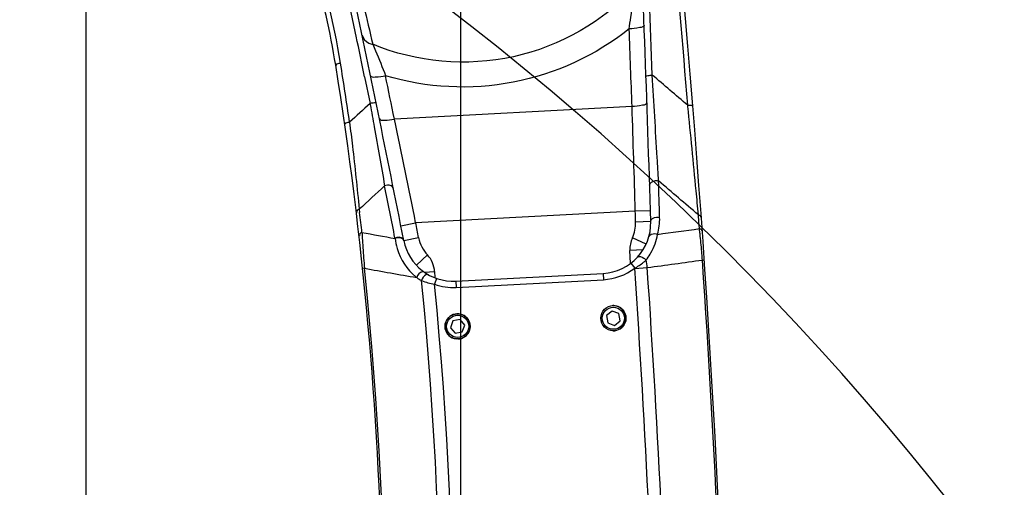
# Model space of a CAD drawing. Header units: millimetres. Extents: x 0 to 9512, y 0 to 6728.
# Tile 101 of 119: x 4847 to 5238, y 5037 to 5223. Entities that reach past the tile are written whole.
import ezdxf

# ---------------------------------------------------------------- set-up
doc = ezdxf.new("R2010")
doc.units = ezdxf.units.MM
doc.header["$LTSCALE"] = 523.16
doc.layers.get('0').update_dxf_attribs({"linetype": 'CONTINUOUS'})
for name, color, linetype in [('304103000094DXF_CONTINUOUS_LINE', 7, 'CONTINUOUS'), ('501023000046DXF_CONTINUOUS_LINE', 7, 'CONTINUOUS'), ('604006000006DXF_CONTINUOUS_LINE', 7, 'CONTINUOUS'), ('运动范围_DXF_DIMENSION', 7, 'CONTINUOUS')]:
    doc.layers.add(name, color=color, linetype=linetype)
doc.styles.get("Standard").update_dxf_attribs({"font": 'txt', "width": 0.7})
doc.dimstyles.new('DIMSTYLE_1', dxfattribs={"dimtxt": 80, "dimasz": 48, "dimexe": 1, "dimexo": 0, "dimgap": 2.5, "dimtad": 1, "dimdsep": 46, "dimtxsty": 'Standard', "dimblk": '_FILLED', "dimblk1": '_FILLED', "dimblk2": '_FILLED', "dimcen": 0.09, "dimclrt": 5, "dimazin": 2, "dimtp": 0.5, "dimtm": 0.5, "dimtfac": 1, "dimtofl": 0, "dimtmove": 0, "dimatfit": 3, "dimldrblk": '_FILLED', "dimfxl": 0, "dimtolj": 1, "dimarcsym": 0})
doc.dimstyles.new('DIMSTYLE_17', dxfattribs={"dimtxt": 80, "dimasz": 48, "dimexe": 1, "dimexo": 0, "dimgap": 2.5, "dimtad": 0, "dimtih": 1, "dimtoh": 1, "dimdec": 1, "dimdsep": 46, "dimtxsty": 'Standard', "dimblk": '_FILLED', "dimblk1": '_FILLED', "dimblk2": '_FILLED', "dimcen": 0.09, "dimclrt": 5, "dimazin": 2, "dimtp": 2, "dimtm": 2, "dimtfac": 1, "dimtdec": 1, "dimtofl": 0, "dimtmove": 0, "dimatfit": 3, "dimldrblk": '_FILLED', "dimfxl": 0, "dimtolj": 1, "dimarcsym": 0})
doc.dimstyles.new('DIMSTYLE_2', dxfattribs={"dimtxt": 80, "dimasz": 48, "dimexe": 1, "dimexo": 0, "dimgap": 2.5, "dimtad": 1, "dimdsep": 46, "dimtxsty": 'Standard', "dimblk": '_FILLED', "dimblk1": '_FILLED', "dimblk2": '_FILLED', "dimcen": 0.09, "dimclrt": 5, "dimazin": 2, "dimtp": 1.2, "dimtm": 1.2, "dimtfac": 1, "dimtofl": 0, "dimtmove": 0, "dimatfit": 3, "dimldrblk": '_FILLED', "dimfxl": 0, "dimtolj": 1, "dimarcsym": 0})
doc.dimstyles.new('DIMSTYLE_4', dxfattribs={"dimtxt": 80, "dimasz": 48, "dimexe": 1, "dimexo": 0, "dimgap": 2.5, "dimtad": 1, "dimdsep": 46, "dimtxsty": 'Standard', "dimblk": '_FILLED', "dimblk1": '_FILLED', "dimblk2": '_FILLED', "dimcen": 0.09, "dimclrt": 5, "dimazin": 2, "dimtp": 0.8, "dimtm": 0.8, "dimtfac": 1, "dimtofl": 0, "dimtmove": 0, "dimatfit": 3, "dimldrblk": '_FILLED', "dimfxl": 0, "dimtolj": 1, "dimarcsym": 0})
doc.dimstyles.new('DIMSTYLE_5', dxfattribs={"dimtxt": 80, "dimasz": 48, "dimexe": 1, "dimexo": 0, "dimgap": 2.5, "dimtad": 1, "dimdec": 1, "dimdsep": 46, "dimtxsty": 'Standard', "dimblk": '_FILLED', "dimblk1": '_FILLED', "dimblk2": '_FILLED', "dimcen": 0.09, "dimclrt": 5, "dimazin": 2, "dimtp": 1.2, "dimtm": 1.2, "dimtfac": 1, "dimtdec": 1, "dimtofl": 0, "dimtmove": 0, "dimatfit": 3, "dimldrblk": '_FILLED', "dimfxl": 0, "dimtolj": 1, "dimarcsym": 0})

# ---------------------------------------------------------------- blocks, each defined once
blk = doc.blocks.new('_FILLED')
at = {"color": 0, "linetype": 'ByBlock'}
blk.add_solid([(0, 0), (-1, 0.1667), (-1, -0.1667)], dxfattribs=at)
blk = doc.blocks.new('*D1')
at = {"layer": '运动范围_DXF_DIMENSION', "color": 2, "linetype": 'Continuous', "transparency": 16777216}
for p, q in [((4873.14, 4253.62), (4873.14, 5672.27)), ((5022.14, 4701.57), (5022.14, 5672.27)), ((4947.64, 5664.27), (4643.3, 5664.27)), ((4873.14, 5664.27), (4947.64, 5664.27)), ((5022.14, 5664.27), (4947.64, 5664.27))]:
    blk.add_line(p, q, dxfattribs=at)
at = {"layer": '运动范围_DXF_DIMENSION', "color": 2, "linetype": 'Continuous', "transparency": 16777216, "xscale": 48, "yscale": 48, "zscale": 48, "rotation": 180}
blk.add_blockref('_FILLED', (4873.14, 5664.27), dxfattribs=at)
at = {"layer": '运动范围_DXF_DIMENSION', "color": 2, "linetype": 'Continuous', "transparency": 16777216, "xscale": 48, "yscale": 48, "zscale": 48}
blk.add_blockref('_FILLED', (5022.14, 5664.27), dxfattribs=at)
blk = doc.blocks.new('*D2')
at = {"layer": '运动范围_DXF_DIMENSION', "color": 2, "linetype": 'Continuous', "transparency": 16777216}
for p, q in [((5022.14, 4701.57), (5022.14, 5672.27)), ((6138.14, 5434.62), (6138.14, 5672.27)), ((5022.14, 5664.27), (5580.14, 5664.27)), ((6138.14, 5664.27), (5580.14, 5664.27))]:
    blk.add_line(p, q, dxfattribs=at)
at = {"layer": '运动范围_DXF_DIMENSION', "color": 2, "linetype": 'Continuous', "transparency": 16777216, "xscale": 48, "yscale": 48, "zscale": 48, "rotation": 180}
blk.add_blockref('_FILLED', (5022.14, 5664.27), dxfattribs=at)
at = {"layer": '运动范围_DXF_DIMENSION', "color": 2, "linetype": 'Continuous', "transparency": 16777216, "xscale": 48, "yscale": 48, "zscale": 48}
blk.add_blockref('_FILLED', (6138.14, 5664.27), dxfattribs=at)
blk = doc.blocks.new('*D4')
at = {"layer": '运动范围_DXF_DIMENSION', "color": 2, "linetype": 'Continuous', "transparency": 16777216}
for p, q in [((4949.53, 5314.62), (4461.86, 5314.62)), ((4469.86, 5314.62), (4469.86, 4949.62)), ((4469.86, 4584.62), (4469.86, 4949.62)), ((4890.78, 4584.62), (4461.86, 4584.62))]:
    blk.add_line(p, q, dxfattribs=at)
at = {"layer": '运动范围_DXF_DIMENSION', "color": 2, "linetype": 'Continuous', "transparency": 16777216, "xscale": 48, "yscale": 48, "zscale": 48}
for p, rotation in [((4469.86, 5314.62), 90), ((4469.86, 4584.62), 270)]:
    blk.add_blockref('_FILLED', p, dxfattribs=dict(at, rotation=rotation))
blk = doc.blocks.new('*D8')
at = {"layer": '运动范围_DXF_DIMENSION', "color": 2, "linetype": 'Continuous', "transparency": 16777216}
for p, q in [((5174.9, 5526.07), (4189.42, 5526.07)), ((4197.42, 5526.07), (4197.42, 4786.84)), ((4197.42, 4047.62), (4197.42, 4786.84)), ((4832.74, 4047.62), (4189.42, 4047.62))]:
    blk.add_line(p, q, dxfattribs=at)
at = {"layer": '运动范围_DXF_DIMENSION', "color": 2, "linetype": 'Continuous', "transparency": 16777216, "xscale": 48, "yscale": 48, "zscale": 48}
for p, rotation in [((4197.42, 5526.07), 90), ((4197.42, 4047.62), 270)]:
    blk.add_blockref('_FILLED', p, dxfattribs=dict(at, rotation=rotation))
blk = doc.blocks.new('*D25')
at = {"layer": '运动范围_DXF_DIMENSION', "color": 2, "linetype": 'Continuous', "transparency": 16777216}
blk.add_line((5022.14, 6437.05), (7051.63, 6437.05), dxfattribs=at)

msp = doc.modelspace()

# ---------------------------------------------------------------- linework, layer by layer
at = {"color": 2, "linetype": 'Continuous'}
for centre, radius, start, end in [((5022.138, 4584.615), 1852.433, 310, 200), ((4336.162, 4334.941), 1122.433, 36.137256, 209.137256)]:
    msp.add_arc(centre, radius, start, end, dxfattribs=at)
at = {"layer": '304103000094DXF_CONTINUOUS_LINE', "color": 9, "linetype": 'Continuous'}
for p, q in [((4983.864, 5200.353), (4986.023, 5189.84)), ((4983.868, 5200.354), (4986.023, 5189.84)), ((4986.023, 5189.84), (4986.109, 5189.362)), ((5090.153, 5188.564), (4995.696, 5183.614)), ((5112.356, 5188.633), (5112.308, 5189.108)), ((4981.718, 5147.781), (4981.872, 5146.495)), ((4981.718, 5147.781), (4981.87, 5146.494)), ((5091.459, 5146.992), (5004.147, 5142.416)), ((5097.456, 5147.169), (5091.459, 5146.993)), ((5116.748, 5142.834), (5116.552, 5145.572)), ((5116.64, 5144.344), (5116.552, 5145.572)), ((4998.261, 5141.252), (5004.147, 5142.417)), ((5097.581, 5142.857), (5091.584, 5142.684)), ((5116.941, 5140.096), (5116.748, 5142.834)), ((4995.919, 5136.366), (4995.953, 5136.195)), ((4999.427, 5135.347), (5005.314, 5136.507)), ((5095.737, 5133.873), (5090.293, 5136.396)), ((5094.532, 5131.705), (5089.334, 5131.432)), ((5089.6, 5126.366), (5089.334, 5131.432)), ((5004.465, 5125.528), (5008.84, 5129.633)), ((5118.124, 5127.617), (5118.873, 5127.668)), ((4983.81, 5124.326), (4983.064, 5124.247)), ((5089.71, 5126.372), (5091.225, 5124.383)), ((5091.234, 5124.268), (5096.22, 5124.606)), ((5007.647, 5122.787), (5011.669, 5122.998)), ((5012.478, 5120.324), (5011.656, 5117.963)), ((5011.669, 5122.998), (5011.793, 5120.635)), ((5020.227, 5116.744), (5078.767, 5119.812)), ((5078.636, 5122.309), (5078.767, 5119.812)), ((5020.096, 5119.241), (5020.227, 5116.744))]:
    msp.add_line(p, q, dxfattribs=at)
at = {"layer": '304103000094DXF_CONTINUOUS_LINE', "color": 7, "linetype": 'Continuous'}
msp.add_line((5020.096, 5119.241), (5078.636, 5122.309), dxfattribs=at)
for centre, radius, start, end in [((130.46, 4787.459), 5000, 358.001145, 6.150749), ((-2899.103, 4912.546), 8000, 1.6497129, 2.6761698), ((4676.135, 5157.51), 300, 9.11271, 24.42024), ((-2849.64, 3588.689), 8000, 11.1473113, 11.8911975), ((3491.281, 4967.455), 1500, 353.314232, 9.1128), ((5077.59, 5142.281), 20, 273, 1.65071), ((5019.049, 5139.213), 20, 191.14731, 273)]:
    msp.add_arc(centre, radius, start, end, dxfattribs=at)
at = {"layer": '304103000094DXF_CONTINUOUS_LINE', "color": 9, "linetype": 'Continuous'}
for centre, radius, start, end in [((-2899.252, 4913.084), 8002.621, 2.0624853, 2.4941896), ((130.31, 4787.882), 4998.129, 4.604385, 5.43682), ((4675.597, 5157.817), 302.529, 9.12115, 18.60716), ((-2849.674, 3589.231), 7997.506, 11.7401523, 11.8873679), ((-2898.78, 4911.309), 7993.743, 1.9876459, 2.2088891), ((-2849.653, 3589.235), 7997.484, 11.621952, 11.7401523), ((3491.259, 4967.889), 1501.999, 8.208246, 9.112818), ((-2849.484, 3587.463), 8005.907, 11.5002204, 11.6257936), ((-2442.444, 4931.147), 7536.994, 1.6410635, 1.957251), ((-2408, 3643.465), 7562.194, 11.4326809, 11.751321), ((-2849.714, 3590.299), 7996.517, 11.1479224, 11.2992195), ((-2899.103, 4912.546), 7994, 1.6497104, 1.6805983), ((3490.545, 4968.663), 1501.892, 6.494906, 6.800082), ((5078.511, 5143.915), 22.635, 344.35244, 1.59878), ((-2849.64, 3588.689), 8006, 11.1473113, 11.1904203), ((5077.59, 5142.281), 14, 335.14095, 1.64971), ((4937.404, 5118.159), 180.872, 6.57882, 6.96628), ((5256.277, 5152.541), 273.837, 182.92877, 183.20103), ((5309.085, 5155.512), 326.729, 183.20421, 183.60149), ((5019.049, 5139.213), 14, 191.14731, 223.17855), ((5099.82, 5131.982), 10.5, 155.14095, 183), ((5077.495, 5141.927), 23.181, 330.49003, 349.76938), ((4909.194, 5114.911), 209.269, 6.08196, 6.57725), ((5001.183, 5122.449), 10.5, 3, 43.17855), ((5077.866, 5141.705), 22.748, 321.58965, 328.83234), ((5079.841, 5123.215), 16.437, 4.85475, 15.36948), ((5077.666, 5141.832), 22.985, 328.82042, 330.48704), ((130.46, 4787.459), 4999.249, 358.731853, 3.901517), ((3491.281, 4967.455), 1500.751, 353.314232, 5.999982), ((5077.59, 5142.281), 22.5, 273, 307.30835), ((130.46, 4787.459), 4972.194, 359.43196, 3.885449), ((130.46, 4787.459), 4977.191, 359.354111, 3.8841), ((3491.281, 4967.455), 1522.809, 353.314232, 5.727757), ((5017.785, 5137.587), 21.491, 230.69088, 232.00529), ((5017.501, 5139.086), 22.527, 234.92264, 240.73269), ((3491.281, 4967.455), 1527.807, 353.314232, 5.653498), ((5019.049, 5139.213), 22.5, 250.81741, 273)]:
    msp.add_arc(centre, radius, start, end, dxfattribs=at)
for points, knots in [([(4982.259, 5233.695), (4982.679, 5231.956), (4984.306, 5225.167), (4985.9, 5218.37), (4987.069, 5213.312)], [0, 0, 0, 0, 0.2563461, 1, 1, 1, 1]), ([(5091.632, 5236.105), (5078.901, 5222.481), (5044.277, 5202.417), (5004.381, 5206.164), (4987.069, 5213.312)], [0, 0, 0, 0, 0.4988839, 1, 1, 1, 1]), ([(5089.023, 5219.411), (5089.227, 5220.959), (5090.001, 5226.538), (5090.883, 5232.103), (5091.632, 5236.105)], [0, 0, 0, 0, 0.2771902, 1, 1, 1, 1]), ([(5089.023, 5219.411), (5075.772, 5208.922), (5043.715, 5194.061), (5008.412, 5195.946), (4992.179, 5200.804)], [0, 0, 0, 0, 0.4993453, 1, 1, 1, 1]), ([(5094.953, 5220.888), (5094.978, 5220.235), (5091.997, 5219.731), (5090.437, 5219.467), (5089.023, 5219.411)], [0, 0, 0, 0, 0.3157797, 1, 1, 1, 1]), ([(4982.894, 5217.002), (4983.178, 5215.639), (4984.716, 5213.956), (4986.553, 5213.409), (4987.069, 5213.313)], [0, 0, 0, 0, 0.7260707, 1, 1, 1, 1]), ([(4987.069, 5213.312), (4987.457, 5212.464), (4989.269, 5208.34), (4990.925, 5204.149), (4992.179, 5200.804)], [0, 0, 0, 0, 0.2070323, 1, 1, 1, 1]), ([(4974.3, 5205.775), (4974.064, 5205.738), (4973.511, 5205.596), (4972.984, 5205.604), (4972.49, 5205.229), (4972.763, 5205.205), (4972.854, 5205.195)], [0, 0, 0, 0, 0.3443586, 0.7902044, 0.8676609, 1, 1, 1, 1]), ([(4986.237, 5200.84), (4986.364, 5200.221), (4989.291, 5200.425), (4990.826, 5200.534), (4992.179, 5200.804)], [0, 0, 0, 0, 0.314351, 1, 1, 1, 1]), ([(5095.715, 5200.461), (5095.705, 5200.735), (5096.936, 5200.969), (5097.595, 5201.072), (5098.185, 5201.094)], [0, 0, 0, 0, 0.3176315, 1, 1, 1, 1]), ([(5100.707, 5159.018), (5100.523, 5162.097), (5099.691, 5176.123), (5098.853, 5190.148), (5098.185, 5201.093)], [0, 0, 0, 0, 0.2195427, 1, 1, 1, 1]), ([(4988.501, 5189.797), (4988.448, 5190.058), (4987.233, 5190.003), (4986.586, 5189.951), (4986.023, 5189.84)], [0, 0, 0, 0, 0.3162162, 1, 1, 1, 1]), ([(5096.084, 5190.017), (5096.107, 5189.365), (5093.126, 5188.872), (5091.567, 5188.614), (5090.153, 5188.564)], [0, 0, 0, 0, 0.3157538, 1, 1, 1, 1]), ([(4986.109, 5189.362), (4986.644, 5186.404), (4988.575, 5175.649), (4990.469, 5164.886), (4991.809, 5157.079)], [0, 0, 0, 0, 0.2750854, 1, 1, 1, 1]), ([(5112.308, 5189.109), (5112.541, 5189.127), (5113.096, 5189.116), (5113.6, 5189.248), (5114.145, 5188.996), (5113.891, 5188.912), (5113.806, 5188.881)], [0, 0, 0, 0, 0.3458239, 0.7896726, 0.8663473, 1, 1, 1, 1]), ([(5116.552, 5145.572), (5116.251, 5148.743), (5114.886, 5163.1), (5113.481, 5177.454), (5112.356, 5188.633)], [0, 0, 0, 0, 0.2209164, 1, 1, 1, 1]), ([(4977.871, 5182.331), (4977.635, 5182.298), (4977.082, 5182.165), (4976.555, 5182.182), (4976.058, 5181.814), (4976.33, 5181.786), (4976.421, 5181.775)], [0, 0, 0, 0, 0.3445143, 0.7901092, 0.867489, 1, 1, 1, 1]), ([(4977.871, 5182.332), (4978.264, 5179.185), (4979.658, 5167.681), (4980.902, 5156.159), (4981.718, 5147.781)], [0, 0, 0, 0, 0.2736347, 1, 1, 1, 1]), ([(4989.751, 5183.663), (4989.877, 5183.043), (4992.806, 5183.241), (4994.342, 5183.347), (4995.696, 5183.613)], [0, 0, 0, 0, 0.3143787, 1, 1, 1, 1]), ([(5097.152, 5157.323), (5097.121, 5158.31), (5098.967, 5159.361), (5100.312, 5159.143), (5100.707, 5159.019)], [0, 0, 0, 0, 0.7045919, 1, 1, 1, 1]), ([(4995.315, 5156.066), (4995.138, 5156.954), (4993.359, 5157.577), (4992.159, 5157.231), (4991.809, 5157.078)], [0, 0, 0, 0, 0.7034139, 1, 1, 1, 1]), ([(4981.718, 5147.781), (4981.399, 5147.658), (4980.723, 5147.54), (4980.722, 5146.707), (4980.912, 5146.572)], [0, 0, 0, 0, 0.5954223, 1, 1, 1, 1]), ([(5097.581, 5142.857), (5097.553, 5143.843), (5099.398, 5144.891), (5100.742, 5144.671), (5101.137, 5144.547)], [0, 0, 0, 0, 0.7045574, 1, 1, 1, 1]), ([(5116.552, 5145.572), (5116.837, 5145.489), (5117.432, 5145.43), (5117.53, 5144.714), (5117.385, 5144.556)], [0, 0, 0, 0, 0.5800549, 1, 1, 1, 1]), ([(5116.941, 5140.096), (5117.226, 5140.013), (5117.822, 5139.953), (5117.919, 5139.236), (5117.773, 5139.078)], [0, 0, 0, 0, 0.5801035, 1, 1, 1, 1]), ([(4982.798, 5138.55), (4982.48, 5138.428), (4981.807, 5138.314), (4981.802, 5137.484), (4981.99, 5137.349)], [0, 0, 0, 0, 0.5952737, 1, 1, 1, 1]), ([(4995.953, 5136.195), (4996.112, 5134.846), (4997.276, 5129.113), (5000.698, 5123.8), (5004.17, 5120.958)], [0, 0, 0, 0, 0.2323616, 1, 1, 1, 1]), ([(4997.074, 5136.471), (4996.879, 5136.455), (4996.496, 5136.393), (4996.128, 5136.271), (4995.954, 5136.195)], [0, 0, 0, 0, 0.5073346, 1, 1, 1, 1]), ([(4999.458, 5135.194), (4999.325, 5135.839), (4998.28, 5136.499), (4997.356, 5136.494), (4997.074, 5136.471)], [0, 0, 0, 0, 0.6987797, 1, 1, 1, 1]), ([(4999.427, 5135.347), (4999.4, 5135.48), (4999.292, 5135.748), (4999.109, 5135.969), (4999.002, 5136.069)], [0, 0, 0, 0, 0.4816157, 1, 1, 1, 1]), ([(5096.844, 5136.869), (5097.087, 5137.736), (5098.789, 5138.361), (5099.975, 5137.971), (5100.307, 5137.81)], [0, 0, 0, 0, 0.70929, 1, 1, 1, 1]), ([(5118.124, 5127.617), (5118.064, 5128.45), (5117.822, 5131.608), (5117.532, 5134.764), (5117.285, 5137.083)], [0, 0, 0, 0, 0.2636214, 1, 1, 1, 1]), ([(4983.002, 5134.988), (4983.054, 5134.163), (4983.289, 5130.606), (4983.57, 5127.053), (4983.81, 5124.326)], [0, 0, 0, 0, 0.2319684, 1, 1, 1, 1]), ([(5091.119, 5124.295), (5092.396, 5124.982), (5093.947, 5126.067), (5095.372, 5127.287), (5095.69, 5127.572)], [0, 0, 0, 0, 0.7726352, 1, 1, 1, 1]), ([(5092.347, 5128.782), (5092.922, 5129.411), (5094.666, 5128.721), (5095.46, 5127.88), (5095.691, 5127.572)], [0, 0, 0, 0, 0.6888454, 1, 1, 1, 1]), ([(5007.546, 5122.852), (5007.359, 5122.984), (5005.898, 5123.037), (5004.964, 5121.659), (5004.555, 5120.65)], [0, 0, 0, 0, 0.1740572, 1, 1, 1, 1]), ([(5009.264, 5121.77), (5009.125, 5121.849), (5008.747, 5121.901), (5008.402, 5121.781), (5008.226, 5121.693)], [0, 0, 0, 0, 0.4473289, 1, 1, 1, 1])]:
    msp.add_open_spline(points, degree=3, knots=knots, dxfattribs=at)
for points in [[(5112.308, 5189.108), (5107.601, 5193.104), (5102.893, 5197.099), (5098.185, 5201.093)], [(4986.023, 5189.84), (4983.306, 5187.337), (4980.589, 5184.834), (4977.871, 5182.332)], [(5101.137, 5144.547), (5100.998, 5149.371), (5100.855, 5154.195), (5100.707, 5159.018)], [(5116.552, 5145.572), (5111.271, 5150.055), (5105.989, 5154.537), (5100.707, 5159.018)], [(4991.809, 5157.079), (4988.445, 5153.979), (4985.082, 5150.88), (4981.718, 5147.781)], [(5100.307, 5137.81), (5105.851, 5138.573), (5111.396, 5139.335), (5116.941, 5140.096)], [(4982.798, 5138.549), (4987.183, 5137.765), (4991.568, 5136.981), (4995.953, 5136.195)], [(4999.002, 5136.069), (4998.249, 5136.775), (4996.866, 5136.779), (4995.919, 5136.366)], [(5096.22, 5124.606), (5103.521, 5125.611), (5110.822, 5126.615), (5118.124, 5127.617)], [(4983.81, 5124.326), (4990.725, 5123.102), (4997.64, 5121.877), (5004.555, 5120.65)], [(5008.226, 5121.693), (5007.374, 5121.271), (5006.772, 5120.341), (5006.487, 5119.434)], [(5006.487, 5119.434), (5008.171, 5118.822), (5009.904, 5118.335), (5011.656, 5117.963)]]:
    msp.add_open_spline(points, degree=3, dxfattribs=at)
at = {"layer": '501023000046DXF_CONTINUOUS_LINE', "color": 7, "linetype": 'Continuous'}
for p, q in [((5021.797, 5103.97), (5018.956, 5103.458)), ((5023.661, 5101.766), (5021.797, 5103.97)), ((5082.278, 5107.349), (5080.038, 5105.528)), ((5080.038, 5105.528), (5080.495, 5102.678)), ((5084.975, 5106.32), (5082.278, 5107.349)), ((5085.432, 5103.469), (5084.975, 5106.32)), ((5018.956, 5103.458), (5017.979, 5100.742)), ((5017.979, 5100.742), (5019.842, 5098.537)), ((5022.683, 5099.049), (5023.661, 5101.766)), ((5080.495, 5102.678), (5083.191, 5101.648)), ((5083.191, 5101.648), (5085.432, 5103.469)), ((5019.842, 5098.537), (5022.683, 5099.049))]:
    msp.add_line(p, q, dxfattribs=at)
for centre in [(5082.735, 5104.499), (5020.82, 5101.254)]:
    msp.add_circle(centre, 5, dxfattribs=at)
at = {"layer": '501023000046DXF_CONTINUOUS_LINE', "color": 9, "linetype": 'Continuous'}
for centre in [(5082.735, 5104.499), (5020.82, 5101.254)]:
    msp.add_circle(centre, 4.4, dxfattribs=at)
at = {"layer": '604006000006DXF_CONTINUOUS_LINE', "color": 7, "linetype": 'Continuous'}
for centre, start, end in [((5082.735, 5104.499), 90, 94.92637), ((5082.735, 5104.499), 340.43466, 87.91623), ((5020.82, 5101.254), 270.62776, 189.05148), ((5082.735, 5104.499), 158.05304, 160.43466), ((5020.82, 5101.254), 190.21634, 262.96087), ((5082.735, 5104.499), 267.91623, 339.10633)]:
    msp.add_arc(centre, 5, start, end, dxfattribs=at)

# ---------------------------------------------------------------- dimensions: what is measured, and where the dimension line sits
at = {"layer": '运动范围_DXF_DIMENSION', "color": 2, "linetype": 'Continuous'}
dim = msp.add_ordinate_dim(feature_location=(5022.138, 6437.048), offset=(2029.496, 0), dtype=0, origin=(5022.138, 4047.615), dimstyle='DIMSTYLE_17', override={"dimgap": 19.999921, "dimtad": 1, "dimtih": 0, "dimtoh": 0}, dxfattribs=at)
dim.commit()
dim.dimension.update_dxf_attribs({"geometry": '*D25', "text_midpoint": (7091.634, 6457.048)})
for base, p1, p2, dimstyle, picture, middle in [((5022.138, 5664.273), (4873.138, 4253.615), (5022.138, 4701.574), 'DIMSTYLE_1', '*D1', (4643.296, 5664.273)), ((6138.138, 5664.273), (5022.138, 4701.574), (6138.138, 5434.615), 'DIMSTYLE_2', '*D2', (5468.138, 5664.273))]:
    dim = msp.add_linear_dim(base=base, p1=p1, p2=p2, dimstyle=dimstyle, dxfattribs=at)
    dim.commit()
    dim.dimension.update_dxf_attribs({"geometry": picture, "text_midpoint": middle, "dimtype": 160})
for base, p1, p2, angle, dimstyle, picture, middle in [((4197.42, 5526.07), (4832.742, 4047.615), (5174.899, 5526.07), 90, 'DIMSTYLE_5', '*D8', (4197.42, 4606.289)), ((4469.865, 4584.615), (4949.532, 5314.615), (4890.783, 4584.615), 270, 'DIMSTYLE_4', '*D4', (4469.865, 4865.615))]:
    dim = msp.add_linear_dim(base=base, p1=p1, p2=p2, angle=angle, dimstyle=dimstyle, dxfattribs=at)
    dim.commit()
    dim.dimension.update_dxf_attribs({"geometry": picture, "text_midpoint": middle, "dimtype": 160})

doc.saveas('drawing.dxf')
